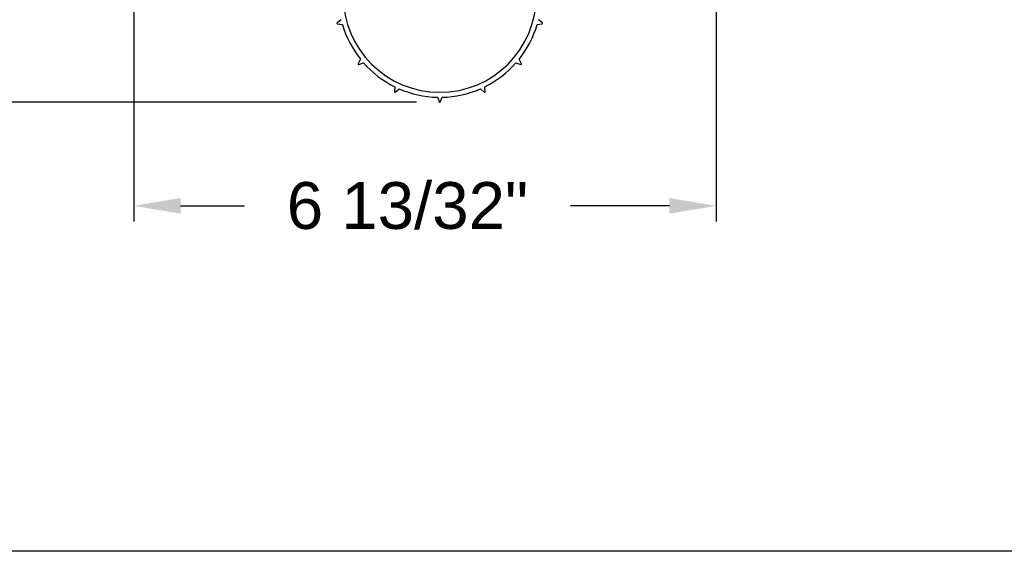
# Model space of a CAD drawing. Header units: inches. Extents: x 144.9 to 238.4, y 214.8 to 247.7.
# Tile 142 of 256: x 173.6 to 175.6, y 214.8 to 215.8. Entities that reach past the tile are written whole.
import ezdxf

# ---------------------------------------------------------------- set-up
doc = ezdxf.new("R2010")
doc.units = ezdxf.units.IN
doc.header["$LTSCALE"] = 0.25
doc.header["$MEASUREMENT"] = 0
doc.layers.add('ANNOTATIONS', color=1, linetype='Continuous')
doc.layers.add('DETAILS', color=4, linetype='Continuous')
doc.styles.add('ARIAL', font='arial.ttf', dxfattribs={"height": 0.09375})
doc.dimstyles.new('STANDARD$0', dxfattribs={"dimtxt": 0.09375, "dimasz": 0.09375, "dimexe": 0.03125, "dimexo": 0.046875, "dimgap": 0.09, "dimtad": 0, "dimtih": 1, "dimtoh": 1, "dimdec": 4, "dimzin": 0, "dimdsep": 46, "dimtxsty": 'ARIAL', "dimcen": 0.09, "dimadec": 0, "dimazin": 0, "dimtfac": 1, "dimtdec": 4, "dimtofl": 0, "dimtmove": 0, "dimatfit": 1, "dimfxl": 1, "dimtolj": 1, "dimtzin": 0, "dimarcsym": 0})

# ---------------------------------------------------------------- blocks, each defined once
blk = doc.blocks.new('*D94')
at = {"layer": 'ANNOTATIONS', "color": 0, "lineweight": -2, "transparency": 16777216}
for p, q in [((174.3775, 217.6375), (173.2734, 217.6375)), ((173.3047, 217.5438), (173.3047, 216.5127)), ((173.3047, 215.7515), (173.3047, 216.2358)), ((174.4436, 215.6577), (173.2734, 215.6577))]:
    blk.add_line(p, q, dxfattribs=at)
at = {"layer": 'ANNOTATIONS', "color": 0, "transparency": 16777216}
for points in [[(173.289, 217.5438), (173.3203, 217.5438), (173.3047, 217.6375)], [(173.289, 215.7515), (173.3203, 215.7515), (173.3047, 215.6577)]]:
    blk.add_solid(points, dxfattribs=at)
at = {"layer": 'defpoints', "color": 0, "transparency": 16777216}
for p in [(173.3047, 217.6375), (174.4244, 217.6375), (174.4904, 215.6577)]:
    blk.add_point(p, dxfattribs=at)
at = {"layer": 'ANNOTATIONS', "color": 0, "transparency": 16777216, "insert": (173.3047, 216.3743), "char_height": 0.09375, "attachment_point": 5, "style": 'ARIAL'}
blk.add_mtext('\\A1;10 5/8"', dxfattribs=at)
blk = doc.blocks.new('*D96')
at = {"layer": 'ANNOTATIONS', "color": 0, "lineweight": -2, "transparency": 16777216}
for p, q in [((173.8776, 216.3158), (173.8776, 215.4191)), ((175.044, 216.3149), (175.044, 215.4191)), ((173.9714, 215.4504), (174.0995, 215.4504)), ((174.9503, 215.4504), (174.7519, 215.4504))]:
    blk.add_line(p, q, dxfattribs=at)
at = {"layer": 'ANNOTATIONS', "color": 0, "transparency": 16777216}
for points in [[(173.9714, 215.466), (173.9714, 215.4347), (173.8776, 215.4504)], [(174.9503, 215.466), (174.9503, 215.4347), (175.044, 215.4504)]]:
    blk.add_solid(points, dxfattribs=at)
at = {"layer": 'defpoints', "color": 0, "transparency": 16777216}
for p in [(173.8776, 216.3626), (175.044, 216.3618), (175.044, 215.4504)]:
    blk.add_point(p, dxfattribs=at)
at = {"layer": 'ANNOTATIONS', "color": 0, "transparency": 16777216, "insert": (174.4257, 215.4504), "char_height": 0.09375, "attachment_point": 5, "style": 'ARIAL'}
blk.add_mtext('\\A1;6 13/32"', dxfattribs=at)

msp = doc.modelspace()

# ---------------------------------------------------------------- linework, layer by layer
at = {"layer": 'defpoints'}
msp.add_lwpolyline([(190.323, 214.75854), (169.58887, 214.75854), (169.58887, 227.49365), (190.323, 227.49365)], close=True, dxfattribs=at)
at = {"layer": 'DETAILS'}
for p, q in [((174.29282, 215.82315), (174.28474, 215.81676)), ((174.69612, 215.81676), (174.68804, 215.82315)), ((174.28518, 215.81514), (174.29537, 215.81364)), ((174.68549, 215.81364), (174.69568, 215.81514)), ((174.33156, 215.74412), (174.32694, 215.73491)), ((174.65392, 215.73491), (174.6493, 215.74412)), ((174.32802, 215.73363), (174.33788, 215.73658)), ((174.64297, 215.73658), (174.65284, 215.73363)), ((174.40007, 215.68887), (174.39977, 215.67857)), ((174.40129, 215.67786), (174.40899, 215.68471)), ((174.57187, 215.68471), (174.57957, 215.67786)), ((174.58109, 215.67857), (174.58079, 215.68887)), ((174.48551, 215.66774), (174.48959, 215.65829)), ((174.49127, 215.65829), (174.49535, 215.66774))]:
    msp.add_line(p, q, dxfattribs=at)
for centre, radius, start, end in [((174.49043, 215.871), 0.1933, 180, 0), ((174.28531, 215.81604), 0.000911, 128.36434, 261.63566), ((174.49043, 215.871), 0.20332, 196.38679, 218.61321), ((174.49043, 215.871), 0.20332, 321.38679, 343.61321), ((174.69555, 215.81604), 0.000911, 278.36434, 51.63566), ((174.32776, 215.73451), 0.000911, 153.36434, 286.63566), ((174.49043, 215.871), 0.20332, 221.38679, 243.61321), ((174.49043, 215.871), 0.20332, 296.38679, 318.61321), ((174.6531, 215.73451), 0.000911, 253.36434, 26.63566), ((174.49043, 215.871), 0.20332, 246.38679, 268.61321), ((174.49043, 215.871), 0.20332, 271.38679, 293.61321), ((174.40068, 215.67855), 0.000911, 178.36434, 311.63566), ((174.58017, 215.67855), 0.000911, 228.36434, 1.63566), ((174.49043, 215.65865), 0.000911, 203.36434, 336.63566)]:
    msp.add_arc(centre, radius, start, end, dxfattribs=at)

# ---------------------------------------------------------------- dimensions: what is measured, and where the dimension line sits
at = {"layer": 'ANNOTATIONS'}
dim = msp.add_linear_dim(base=(173.30465, 217.63753), p1=(174.49043, 215.65774), p2=(174.42436, 217.63753), angle=90, text='10 5/8"', dimstyle='STANDARD$0', override={"dimpost": ''}, dxfattribs=at)
dim.commit()
dim.dimension.update_dxf_attribs({"geometry": '*D94', "text_midpoint": (173.30465, 216.37426), "dimtype": 160})
dim = msp.add_linear_dim(base=(175.04401, 215.45037), p1=(173.87762, 216.36263), p2=(175.04401, 216.36178), text='6 13/32"', dimstyle='STANDARD$0', dxfattribs=at)
dim.commit()
dim.dimension.update_dxf_attribs({"geometry": '*D96', "text_midpoint": (174.42571, 215.45037), "dimtype": 160})

doc.saveas('drawing.dxf')
